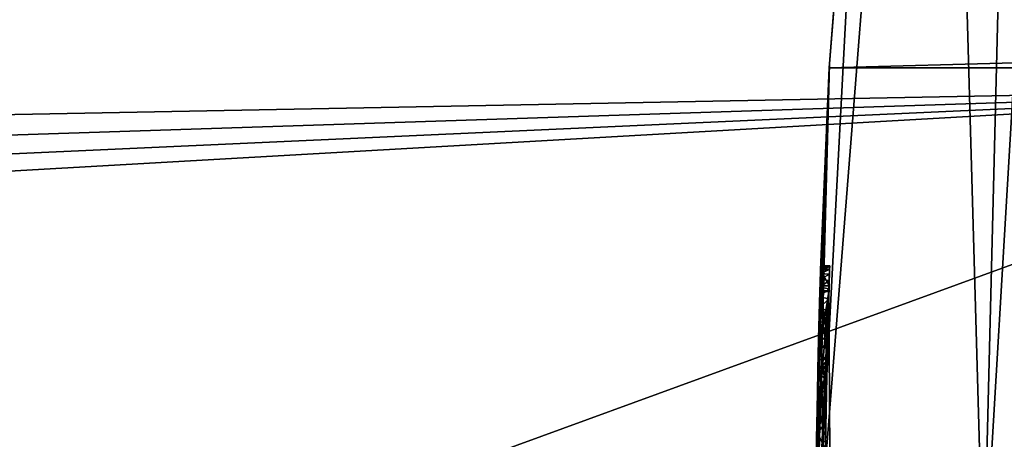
# Model space of a CAD drawing. Header units: millimetres. Extents: x -108 to 102, y -42 to 80.
# Tile 247 of 256: x 30.473 to 32.672, y 34.836 to 35.774. Entities that reach past the tile are written whole.
import ezdxf

# ---------------------------------------------------------------- set-up
doc = ezdxf.new("R2010")
doc.units = ezdxf.units.MM
doc.header["$LTSCALE"] = 81.481481
for name, color, linetype in [('170', 7, 'CONTINUOUS'), ('171', 7, 'CONTINUOUS'), ('172', 7, 'CONTINUOUS'), ('173', 7, 'CONTINUOUS'), ('178', 7, 'CONTINUOUS'), ('179', 7, 'CONTINUOUS'), ('180', 7, 'CONTINUOUS'), ('181', 7, 'CONTINUOUS'), ('20', 7, 'CONTINUOUS'), ('216', 7, 'CONTINUOUS'), ('217', 7, 'CONTINUOUS'), ('218', 7, 'CONTINUOUS'), ('220', 7, 'CONTINUOUS'), ('2783', 7, 'CONTINUOUS'), ('2784', 7, 'CONTINUOUS'), ('48', 7, 'CONTINUOUS'), ('5', 7, 'CONTINUOUS'), ('9', 7, 'CONTINUOUS')]:
    doc.layers.add(name, color=color, linetype=linetype)

msp = doc.modelspace()

# ---------------------------------------------------------------- linework, layer by layer
at = {"layer": '170', "color": 7, "linetype": 'CONTINUOUS', "true_color": 0x96918c}
for points in [[(32.2553, 34.9855, 106.5079), (32.2556, 34.9991, 106.6429), (32.2756, 34.9984, 106.6179), (32.2553, 34.9855, 106.5079)], [(32.2553, 34.9855, 106.5079), (32.2756, 34.9984, 106.6179), (32.2752, 34.9811, 106.4899), (32.2553, 34.9855, 106.5079)], [(32.2556, 34.9991, 106.6429), (32.2555, 34.9927, 106.7767), (32.2755, 34.9953, 106.7463), (32.2556, 34.9991, 106.6429)], [(32.2556, 34.9991, 106.6429), (32.2755, 34.9953, 106.7463), (32.2756, 34.9984, 106.6179), (32.2556, 34.9991, 106.6429)], [(32.2542, 34.9338, 106.3818), (32.2553, 34.9855, 106.5079), (32.2752, 34.9811, 106.4899), (32.2542, 34.9338, 106.3818)], [(32.2542, 34.9338, 106.3818), (32.2752, 34.9811, 106.4899), (32.2741, 34.9272, 106.3714), (32.2542, 34.9338, 106.3818)], [(32.255, 34.9727, 106.9069), (32.2544, 34.943, 107.035), (32.2751, 34.9776, 106.8818), (32.255, 34.9727, 106.9069)], [(32.2544, 34.943, 107.035), (32.2744, 34.943, 107.035), (32.2751, 34.9776, 106.8818), (32.2544, 34.943, 107.035)], [(32.2555, 34.9927, 106.7767), (32.255, 34.9727, 106.9069), (32.2751, 34.9776, 106.8818), (32.2555, 34.9927, 106.7767)], [(32.2555, 34.9927, 106.7767), (32.2751, 34.9776, 106.8818), (32.2755, 34.9953, 106.7463), (32.2555, 34.9927, 106.7767)], [(32.2526, 34.8378, 106.2927), (32.2542, 34.9338, 106.3818), (32.2741, 34.9272, 106.3714), (32.2526, 34.8378, 106.2927)], [(32.2526, 34.8378, 106.2927), (32.2741, 34.9272, 106.3714), (32.2724, 34.8294, 106.2881), (32.2526, 34.8378, 106.2927)], [(32.251, 34.7142, 106.2553), (32.2526, 34.8378, 106.2927), (32.2724, 34.8294, 106.2881), (32.251, 34.7142, 106.2553)]]:
    msp.add_3dface(points, dxfattribs=at)
at = {"layer": '171', "color": 7, "linetype": 'CONTINUOUS', "true_color": 0x96918c}
for points in [[(32.2571, 35.061, 107.035), (32.2604, 35.179, 107.035), (32.2771, 35.061, 107.035), (32.2571, 35.061, 107.035)], [(32.2604, 35.179, 107.035), (32.2804, 35.179, 107.035), (32.2771, 35.061, 107.035), (32.2604, 35.179, 107.035)], [(32.2544, 34.943, 107.035), (32.2571, 35.061, 107.035), (32.2744, 34.943, 107.035), (32.2544, 34.943, 107.035)], [(32.2571, 35.061, 107.035), (32.2771, 35.061, 107.035), (32.2744, 34.943, 107.035), (32.2571, 35.061, 107.035)]]:
    msp.add_3dface(points, dxfattribs=at)
at = {"layer": '172', "color": 7, "linetype": 'CONTINUOUS', "true_color": 0x96918c}
for points in [[(32.2615, 35.215, 106.8187), (32.2618, 35.224, 106.591), (32.2815, 35.2147, 106.8203), (32.2615, 35.215, 106.8187)], [(32.2618, 35.224, 106.591), (32.2818, 35.224, 106.591), (32.2815, 35.2147, 106.8203), (32.2618, 35.224, 106.591)], [(32.2604, 35.179, 107.035), (32.2615, 35.215, 106.8187), (32.2804, 35.179, 107.035), (32.2604, 35.179, 107.035)], [(32.2615, 35.215, 106.8187), (32.2815, 35.2147, 106.8203), (32.2804, 35.179, 107.035), (32.2615, 35.215, 106.8187)]]:
    msp.add_3dface(points, dxfattribs=at)
at = {"layer": '173', "color": 7, "linetype": 'CONTINUOUS', "true_color": 0x96918c}
for points in [[(32.2615, 35.2162, 106.4817), (32.2612, 35.2066, 106.4283), (32.2815, 35.2155, 106.4777), (32.2615, 35.2162, 106.4817)], [(32.2617, 35.222, 106.536), (32.2615, 35.2162, 106.4817), (32.2817, 35.2218, 106.5339), (32.2617, 35.222, 106.536)], [(32.2615, 35.2162, 106.4817), (32.2815, 35.2155, 106.4777), (32.2817, 35.2218, 106.5339), (32.2615, 35.2162, 106.4817)], [(32.2618, 35.224, 106.591), (32.2617, 35.222, 106.536), (32.2818, 35.224, 106.591), (32.2618, 35.224, 106.591)], [(32.2617, 35.222, 106.536), (32.2817, 35.2218, 106.5339), (32.2818, 35.224, 106.591), (32.2617, 35.222, 106.536)], [(32.2612, 35.2066, 106.4283), (32.2608, 35.1931, 106.3751), (32.2812, 35.2053, 106.4222), (32.2612, 35.2066, 106.4283)], [(32.2608, 35.1931, 106.3751), (32.2807, 35.191, 106.3677), (32.2812, 35.2053, 106.4222), (32.2608, 35.1931, 106.3751)], [(32.2612, 35.2066, 106.4283), (32.2812, 35.2053, 106.4222), (32.2815, 35.2155, 106.4777), (32.2612, 35.2066, 106.4283)], [(32.2603, 35.1758, 106.3226), (32.2596, 35.1547, 106.2728), (32.2802, 35.1726, 106.3146), (32.2603, 35.1758, 106.3226)], [(32.2596, 35.1547, 106.2728), (32.2795, 35.15, 106.2629), (32.2802, 35.1726, 106.3146), (32.2596, 35.1547, 106.2728)], [(32.2608, 35.1931, 106.3751), (32.2603, 35.1758, 106.3226), (32.2807, 35.191, 106.3677), (32.2608, 35.1931, 106.3751)], [(32.2603, 35.1758, 106.3226), (32.2802, 35.1726, 106.3146), (32.2807, 35.191, 106.3677), (32.2603, 35.1758, 106.3226)], [(32.2596, 35.1547, 106.2728), (32.2589, 35.1298, 106.2257), (32.2795, 35.15, 106.2629), (32.2596, 35.1547, 106.2728)], [(32.2589, 35.1298, 106.2257), (32.2787, 35.1228, 106.2142), (32.2795, 35.15, 106.2629), (32.2589, 35.1298, 106.2257)], [(32.2589, 35.1298, 106.2257), (32.2581, 35.101, 106.1811), (32.2787, 35.1228, 106.2142), (32.2589, 35.1298, 106.2257)], [(32.2581, 35.101, 106.1811), (32.2779, 35.091, 106.1682), (32.2787, 35.1228, 106.2142), (32.2581, 35.101, 106.1811)], [(32.2581, 35.101, 106.1811), (32.2572, 35.0679, 106.1408), (32.2779, 35.091, 106.1682), (32.2581, 35.101, 106.1811)], [(32.2572, 35.0679, 106.1408), (32.2769, 35.0545, 106.1268), (32.2779, 35.091, 106.1682), (32.2572, 35.0679, 106.1408)], [(32.2572, 35.0679, 106.1408), (32.2563, 35.0302, 106.1052), (32.2769, 35.0545, 106.1268), (32.2572, 35.0679, 106.1408)], [(32.2563, 35.0302, 106.1052), (32.2759, 35.0126, 106.0908), (32.2769, 35.0545, 106.1268), (32.2563, 35.0302, 106.1052)], [(32.2563, 35.0302, 106.1052), (32.2554, 34.9882, 106.0738), (32.2759, 35.0126, 106.0908), (32.2563, 35.0302, 106.1052)], [(32.2554, 34.9882, 106.0738), (32.2749, 34.9665, 106.0602), (32.2759, 35.0126, 106.0908), (32.2554, 34.9882, 106.0738)], [(32.2554, 34.9882, 106.0738), (32.2544, 34.9422, 106.0473), (32.2749, 34.9665, 106.0602), (32.2554, 34.9882, 106.0738)], [(32.2544, 34.9422, 106.0473), (32.2739, 34.9172, 106.0359), (32.2749, 34.9665, 106.0602), (32.2544, 34.9422, 106.0473)], [(32.2544, 34.9422, 106.0473), (32.2536, 34.8995, 106.0287), (32.2739, 34.9172, 106.0359), (32.2544, 34.9422, 106.0473)], [(32.2536, 34.8995, 106.0287), (32.273, 34.8649, 106.0172), (32.2739, 34.9172, 106.0359), (32.2536, 34.8995, 106.0287)], [(32.2536, 34.8995, 106.0287), (32.2528, 34.8539, 106.0138), (32.273, 34.8649, 106.0172), (32.2536, 34.8995, 106.0287)], [(32.2528, 34.8539, 106.0138), (32.2722, 34.812, 106.003), (32.273, 34.8649, 106.0172), (32.2528, 34.8539, 106.0138)], [(32.2528, 34.8539, 106.0138), (32.2521, 34.8059, 106.002), (32.2722, 34.812, 106.003), (32.2528, 34.8539, 106.0138)]]:
    msp.add_3dface(points, dxfattribs=at)
at = {"layer": '178', "color": 7, "linetype": 'CONTINUOUS', "true_color": 0x96918c}
for points in [[(32.26, 35.166, 107.628), (32.26, 35.166, 107.324), (32.28, 35.166, 107.628), (32.26, 35.166, 107.628)], [(32.28, 35.166, 107.628), (32.26, 35.166, 107.324), (32.28, 35.166, 107.324), (32.28, 35.166, 107.628)]]:
    msp.add_3dface(points, dxfattribs=at)
at = {"layer": '179', "color": 7, "linetype": 'CONTINUOUS', "true_color": 0x96918c}
for points in [[(32.26, 35.166, 107.324), (32.2559, 35.014, 107.324), (32.28, 35.166, 107.324), (32.26, 35.166, 107.324)], [(32.2559, 35.014, 107.324), (32.2759, 35.014, 107.324), (32.28, 35.166, 107.324), (32.2559, 35.014, 107.324)], [(32.2559, 35.014, 107.324), (32.2529, 34.862, 107.324), (32.2759, 35.014, 107.324), (32.2559, 35.014, 107.324)], [(32.2529, 34.862, 107.324), (32.2729, 34.862, 107.324), (32.2759, 35.014, 107.324), (32.2529, 34.862, 107.324)]]:
    msp.add_3dface(points, dxfattribs=at)
at = {"layer": '180', "color": 7, "linetype": 'CONTINUOUS', "true_color": 0x96918c}
for points in [[(32.2529, 34.862, 107.324), (32.2529, 34.862, 107.628), (32.2729, 34.862, 107.324), (32.2529, 34.862, 107.324)], [(32.2529, 34.862, 107.628), (32.2729, 34.862, 107.628), (32.2729, 34.862, 107.324), (32.2529, 34.862, 107.628)]]:
    msp.add_3dface(points, dxfattribs=at)
at = {"layer": '181', "color": 7, "linetype": 'CONTINUOUS', "true_color": 0x96918c}
for points in [[(32.2559, 35.014, 107.628), (32.26, 35.166, 107.628), (32.2759, 35.014, 107.628), (32.2559, 35.014, 107.628)], [(32.26, 35.166, 107.628), (32.28, 35.166, 107.628), (32.2759, 35.014, 107.628), (32.26, 35.166, 107.628)], [(32.2529, 34.862, 107.628), (32.2559, 35.014, 107.628), (32.2729, 34.862, 107.628), (32.2529, 34.862, 107.628)], [(32.2559, 35.014, 107.628), (32.2759, 35.014, 107.628), (32.2729, 34.862, 107.628), (32.2559, 35.014, 107.628)]]:
    msp.add_3dface(points, dxfattribs=at)
at = {"layer": '20', "color": 7, "linetype": 'CONTINUOUS', "true_color": 0x96918c}
for points in [[(32.6251, 34.5, 98.05), (32.5264, 37.9964, 99.3226), (32.7407, 39.1457, 99.7409), (32.6251, 34.5, 98.05)], [(32.6251, 34.5, 98.05), (32.7407, 39.1457, 99.7409), (32.6943, 35.6702, 98.4759), (32.6251, 34.5, 98.05)], [(32.6251, 34.5, 98.05), (32.25, 34.5, 98.05), (32.5264, 37.9964, 99.3226), (32.6251, 34.5, 98.05)], [(32.25, 34.5, 98.05), (32.3737, 36.8405, 98.9019), (32.5264, 37.9964, 99.3226), (32.25, 34.5, 98.05)], [(32.25, 34.5, 98.05), (32.2816, 35.6752, 98.4777), (32.3737, 36.8405, 98.9019), (32.25, 34.5, 98.05)]]:
    msp.add_3dface(points, dxfattribs=at)
at = {"layer": '216', "color": 7, "linetype": 'CONTINUOUS', "true_color": 0x96918c}
for points in [[(32.2525, 34.834, 113.7869), (32.26, 35.168, 113.787), (32.2892, 33.5755, 113.7867), (32.2525, 34.834, 113.7869)], [(32.26, 35.168, 113.787), (32.28, 35.168, 113.787), (32.2892, 33.5755, 113.7867), (32.26, 35.168, 113.787)]]:
    msp.add_3dface(points, dxfattribs=at)
at = {"layer": '217', "color": 7, "linetype": 'CONTINUOUS', "true_color": 0x96918c}
for points in [[(32.26, 35.168, 113.787), (32.26, 35.168, 113.525), (32.28, 35.168, 113.787), (32.26, 35.168, 113.787)], [(32.26, 35.168, 113.525), (32.28, 35.168, 113.525), (32.28, 35.168, 113.787), (32.26, 35.168, 113.525)]]:
    msp.add_3dface(points, dxfattribs=at)
at = {"layer": '218', "color": 7, "linetype": 'CONTINUOUS', "true_color": 0x96918c}
for points in [[(32.2525, 34.834, 113.5249), (32.25, 34.5, 113.5249), (32.28, 35.168, 113.525), (32.2525, 34.834, 113.5249)], [(32.25, 34.5, 113.5249), (32.2892, 33.5755, 113.5247), (32.28, 35.168, 113.525), (32.25, 34.5, 113.5249)], [(32.26, 35.168, 113.525), (32.2525, 34.834, 113.5249), (32.28, 35.168, 113.525), (32.26, 35.168, 113.525)]]:
    msp.add_3dface(points, dxfattribs=at)
at = {"layer": '220', "color": 7, "linetype": 'CONTINUOUS', "true_color": 0x5f5c59}
for points in [[(32.2817, 35.2218, 106.5339), (32.2815, 35.2155, 106.4777), (32.2818, 35.224, 106.591), (32.2817, 35.2218, 106.5339)], [(32.2818, 35.224, 106.591), (32.2815, 35.2155, 106.4777), (32.2815, 35.2147, 106.8203), (32.2818, 35.224, 106.591)], [(32.2815, 35.2147, 106.8203), (32.2807, 35.191, 106.3677), (32.2804, 35.179, 107.035), (32.2815, 35.2147, 106.8203)], [(32.2812, 35.2053, 106.4222), (32.2807, 35.191, 106.3677), (32.2815, 35.2147, 106.8203), (32.2812, 35.2053, 106.4222)], [(32.2815, 35.2155, 106.4777), (32.2812, 35.2053, 106.4222), (32.2815, 35.2147, 106.8203), (32.2815, 35.2155, 106.4777)], [(32.2804, 35.179, 107.035), (32.2779, 35.091, 106.1682), (32.2771, 35.061, 107.035), (32.2804, 35.179, 107.035)], [(32.2787, 35.1228, 106.2142), (32.2779, 35.091, 106.1682), (32.2804, 35.179, 107.035), (32.2787, 35.1228, 106.2142)], [(32.2795, 35.15, 106.2629), (32.2787, 35.1228, 106.2142), (32.2804, 35.179, 107.035), (32.2795, 35.15, 106.2629)], [(32.2802, 35.1726, 106.3146), (32.2795, 35.15, 106.2629), (32.2804, 35.179, 107.035), (32.2802, 35.1726, 106.3146)], [(32.2807, 35.191, 106.3677), (32.2802, 35.1726, 106.3146), (32.2804, 35.179, 107.035), (32.2807, 35.191, 106.3677)], [(32.2759, 35.014, 107.628), (32.28, 35.166, 107.628), (32.2759, 35.014, 107.324), (32.2759, 35.014, 107.628)], [(32.2759, 35.014, 107.324), (32.28, 35.166, 107.628), (32.28, 35.166, 107.324), (32.2759, 35.014, 107.324)], [(32.28, 35.168, 113.525), (32.2892, 33.5755, 113.5247), (32.28, 35.168, 113.787), (32.28, 35.168, 113.525)], [(32.28, 35.168, 113.787), (32.2892, 33.5755, 113.5247), (32.2892, 33.5755, 113.7867), (32.28, 35.168, 113.787)], [(32.2779, 35.091, 106.1682), (32.2769, 35.0545, 106.1268), (32.2771, 35.061, 107.035), (32.2779, 35.091, 106.1682)], [(32.2744, 34.943, 107.035), (32.2771, 35.061, 107.035), (32.2751, 34.9776, 106.8818), (32.2744, 34.943, 107.035)], [(32.2751, 34.9776, 106.8818), (32.2771, 35.061, 107.035), (32.2755, 34.9953, 106.7463), (32.2751, 34.9776, 106.8818)], [(32.2755, 34.9953, 106.7463), (32.2771, 35.061, 107.035), (32.2756, 34.9984, 106.6179), (32.2755, 34.9953, 106.7463)], [(32.2771, 35.061, 107.035), (32.2759, 35.0126, 106.0908), (32.2756, 34.9984, 106.6179), (32.2771, 35.061, 107.035)], [(32.2769, 35.0545, 106.1268), (32.2759, 35.0126, 106.0908), (32.2771, 35.061, 107.035), (32.2769, 35.0545, 106.1268)], [(32.2729, 34.862, 107.628), (32.2759, 35.014, 107.628), (32.2729, 34.862, 107.324), (32.2729, 34.862, 107.628)], [(32.2729, 34.862, 107.324), (32.2759, 35.014, 107.628), (32.2759, 35.014, 107.324), (32.2729, 34.862, 107.324)], [(32.2759, 35.0126, 106.0908), (32.2749, 34.9665, 106.0602), (32.2756, 34.9984, 106.6179), (32.2759, 35.0126, 106.0908)], [(32.2756, 34.9984, 106.6179), (32.2749, 34.9665, 106.0602), (32.2752, 34.9811, 106.4899), (32.2756, 34.9984, 106.6179)], [(32.2752, 34.9811, 106.4899), (32.2749, 34.9665, 106.0602), (32.2741, 34.9272, 106.3714), (32.2752, 34.9811, 106.4899)], [(32.2749, 34.9665, 106.0602), (32.2739, 34.9172, 106.0359), (32.2741, 34.9272, 106.3714), (32.2749, 34.9665, 106.0602)], [(32.2741, 34.9272, 106.3714), (32.273, 34.8649, 106.0172), (32.2724, 34.8294, 106.2881), (32.2741, 34.9272, 106.3714)], [(32.2739, 34.9172, 106.0359), (32.273, 34.8649, 106.0172), (32.2741, 34.9272, 106.3714), (32.2739, 34.9172, 106.0359)], [(32.273, 34.8649, 106.0172), (32.2722, 34.812, 106.003), (32.2724, 34.8294, 106.2881), (32.273, 34.8649, 106.0172)]]:
    msp.add_3dface(points, dxfattribs=at)
at = {"layer": '2783', "color": 7, "linetype": 'CONTINUOUS', "true_color": 0x96918c}
for points in [[(-59.9131, 38.7171, 82.05), (33.7808, 33.3745, 82.05), (-92.5, 79.5, 82.05), (-59.9131, 38.7171, 82.05)], [(33.7808, 35.6255, 82.05), (34.0236, 37.8557, 82.05), (-92.5, 79.5, 82.05), (33.7808, 35.6255, 82.05)], [(33.7808, 33.3745, 82.05), (33.7808, 35.6255, 82.05), (-92.5, 79.5, 82.05), (33.7808, 33.3745, 82.05)], [(-59.9131, 38.7171, 82.05), (-59.234, 37.6193, 82.05), (33.7808, 33.3745, 82.05), (-59.9131, 38.7171, 82.05)], [(-59.234, 37.6193, 82.05), (-58.768, 36.4166, 82.05), (33.7808, 33.3745, 82.05), (-59.234, 37.6193, 82.05)], [(-58.768, 36.4166, 82.05), (-58.5301, 35.1472, 82.05), (33.7808, 33.3745, 82.05), (-58.768, 36.4166, 82.05)], [(-58.5301, 35.1472, 82.05), (-58.5301, 33.8528, 82.05), (87.5, -10.5, 82.05), (-58.5301, 35.1472, 82.05)], [(33.7808, 33.3745, 82.05), (-58.5301, 35.1472, 82.05), (34.0236, 31.1443, 82.05), (33.7808, 33.3745, 82.05)], [(34.0236, 31.1443, 82.05), (-58.5301, 35.1472, 82.05), (34.5065, 28.9481, 82.05), (34.0236, 31.1443, 82.05)], [(34.5065, 28.9481, 82.05), (-58.5301, 35.1472, 82.05), (35.2245, 26.8193, 82.05), (34.5065, 28.9481, 82.05)], [(35.2245, 26.8193, 82.05), (-58.5301, 35.1472, 82.05), (36.1664, 24.7822, 82.05), (35.2245, 26.8193, 82.05)], [(36.1664, 24.7822, 82.05), (-58.5301, 35.1472, 82.05), (37.3269, 22.8539, 82.05), (36.1664, 24.7822, 82.05)], [(37.3269, 22.8539, 82.05), (-58.5301, 35.1472, 82.05), (38.6843, 21.0684, 82.05), (37.3269, 22.8539, 82.05)], [(38.6843, 21.0684, 82.05), (-58.5301, 35.1472, 82.05), (40.2315, 19.4345, 82.05), (38.6843, 21.0684, 82.05)], [(40.2315, 19.4345, 82.05), (-58.5301, 35.1472, 82.05), (41.9428, 17.9816, 82.05), (40.2315, 19.4345, 82.05)], [(41.9428, 17.9816, 82.05), (-58.5301, 35.1472, 82.05), (43.8012, 16.7209, 82.05), (41.9428, 17.9816, 82.05)], [(43.8012, 16.7209, 82.05), (-58.5301, 35.1472, 82.05), (87.5, -10.5, 82.05), (43.8012, 16.7209, 82.05)]]:
    msp.add_3dface(points, dxfattribs=at)
at = {"layer": '2784', "color": 7, "linetype": 'CONTINUOUS', "true_color": 0x96918c}
for points in [[(-58.5301, 35.1472, 80.05), (-58.768, 36.4166, 80.05), (87.5, 79.5, 80.05), (-58.5301, 35.1472, 80.05)], [(-58.5301, 33.8528, 80.05), (-58.5301, 35.1472, 80.05), (87.5, 79.5, 80.05), (-58.5301, 33.8528, 80.05)], [(43.8012, 52.2791, 80.05), (-58.5301, 33.8528, 80.05), (87.5, 79.5, 80.05), (43.8012, 52.2791, 80.05)], [(41.9428, 51.0184, 80.05), (-58.5301, 33.8528, 80.05), (43.8012, 52.2791, 80.05), (41.9428, 51.0184, 80.05)], [(40.2315, 49.5655, 80.05), (-58.5301, 33.8528, 80.05), (41.9428, 51.0184, 80.05), (40.2315, 49.5655, 80.05)], [(38.6843, 47.9316, 80.05), (-58.5301, 33.8528, 80.05), (40.2315, 49.5655, 80.05), (38.6843, 47.9316, 80.05)], [(37.3269, 46.1461, 80.05), (-58.5301, 33.8528, 80.05), (38.6843, 47.9316, 80.05), (37.3269, 46.1461, 80.05)], [(36.1664, 44.2178, 80.05), (-58.5301, 33.8528, 80.05), (37.3269, 46.1461, 80.05), (36.1664, 44.2178, 80.05)], [(35.2245, 42.1807, 80.05), (-58.5301, 33.8528, 80.05), (36.1664, 44.2178, 80.05), (35.2245, 42.1807, 80.05)], [(34.5065, 40.0519, 80.05), (-58.5301, 33.8528, 80.05), (35.2245, 42.1807, 80.05), (34.5065, 40.0519, 80.05)], [(34.0236, 37.8557, 80.05), (-58.5301, 33.8528, 80.05), (34.5065, 40.0519, 80.05), (34.0236, 37.8557, 80.05)], [(33.7808, 35.6255, 80.05), (-58.5301, 33.8528, 80.05), (34.0236, 37.8557, 80.05), (33.7808, 35.6255, 80.05)], [(-59.9131, 30.2829, 80.05), (33.7808, 35.6255, 80.05), (-92.5, -10.5, 80.05), (-59.9131, 30.2829, 80.05)], [(33.7808, 35.6255, 80.05), (33.7808, 33.3745, 80.05), (-92.5, -10.5, 80.05), (33.7808, 35.6255, 80.05)], [(-59.9131, 30.2829, 80.05), (-59.234, 31.3807, 80.05), (33.7808, 35.6255, 80.05), (-59.9131, 30.2829, 80.05)], [(-59.234, 31.3807, 80.05), (-58.768, 32.5834, 80.05), (33.7808, 35.6255, 80.05), (-59.234, 31.3807, 80.05)], [(-58.768, 32.5834, 80.05), (-58.5301, 33.8528, 80.05), (33.7808, 35.6255, 80.05), (-58.768, 32.5834, 80.05)]]:
    msp.add_3dface(points, dxfattribs=at)
at = {"layer": '48', "color": 7, "linetype": 'CONTINUOUS', "true_color": 0x96918c}
msp.add_3dface([(33.5, 34.5, 108.05), (32.6251, 34.5, 98.05), (32.6943, 35.6702, 98.4759), (33.5, 34.5, 108.05)], dxfattribs=at)
at = {"layer": '5', "color": 7, "linetype": 'CONTINUOUS', "true_color": 0x96918c}
for points in [[(32.372, 36.8263, 127.05), (32.2807, 35.6667, 127.05), (76.628, 36.8263, 127.05), (32.372, 36.8263, 127.05)], [(76.628, 36.8263, 127.05), (32.2807, 35.6667, 127.05), (76.7193, 35.6667, 127.05), (76.628, 36.8263, 127.05)], [(32.2807, 35.6667, 127.05), (32.25, 34.5, 127.05), (76.7193, 35.6667, 127.05), (32.2807, 35.6667, 127.05)], [(76.7193, 35.6667, 127.05), (32.25, 34.5, 127.05), (76.75, 34.5, 127.05), (76.7193, 35.6667, 127.05)]]:
    msp.add_3dface(points, dxfattribs=at)
at = {"layer": '9', "color": 7, "linetype": 'CONTINUOUS', "true_color": 0x96918c}
for points in [[(32.2807, 35.6667, 127.05), (32.372, 36.8263, 127.05), (32.2816, 35.6752, 98.4777), (32.2807, 35.6667, 127.05)], [(32.2816, 35.6752, 98.4777), (32.372, 36.8263, 127.05), (32.3737, 36.8405, 98.9019), (32.2816, 35.6752, 98.4777)], [(32.25, 34.5, 98.05), (32.2617, 35.222, 106.536), (32.2816, 35.6752, 98.4777), (32.25, 34.5, 98.05)], [(32.25, 34.5, 127.05), (32.2807, 35.6667, 127.05), (32.25, 34.5, 125.55), (32.25, 34.5, 127.05)], [(32.2807, 35.6667, 127.05), (32.25, 34.5, 121.0155), (32.25, 34.5, 121.965), (32.2807, 35.6667, 127.05)], [(32.25, 34.5, 121.0155), (32.2807, 35.6667, 127.05), (32.25, 34.5008, 120.9823), (32.25, 34.5, 121.0155)], [(32.2807, 35.6667, 127.05), (32.25, 34.5, 121.965), (32.25, 34.5, 122.086), (32.2807, 35.6667, 127.05)], [(32.2807, 35.6667, 127.05), (32.25, 34.5, 122.086), (32.25, 34.5, 122.501), (32.2807, 35.6667, 127.05)], [(32.2807, 35.6667, 127.05), (32.25, 34.5, 122.501), (32.25, 34.5, 123.103), (32.2807, 35.6667, 127.05)], [(32.2807, 35.6667, 127.05), (32.25, 34.5, 123.103), (32.25, 34.5, 123.181), (32.2807, 35.6667, 127.05)], [(32.2807, 35.6667, 127.05), (32.25, 34.5, 123.181), (32.25, 34.5, 123.783), (32.2807, 35.6667, 127.05)], [(32.2807, 35.6667, 127.05), (32.25, 34.5, 123.783), (32.25, 34.5, 123.948), (32.2807, 35.6667, 127.05)], [(32.2807, 35.6667, 127.05), (32.25, 34.5, 123.948), (32.25, 34.5, 124.056), (32.2807, 35.6667, 127.05)], [(32.2807, 35.6667, 127.05), (32.25, 34.5, 124.056), (32.25, 34.5, 124.319), (32.2807, 35.6667, 127.05)], [(32.2807, 35.6667, 127.05), (32.25, 34.5, 124.319), (32.25, 34.5, 124.465), (32.2807, 35.6667, 127.05)], [(32.2807, 35.6667, 127.05), (32.25, 34.5, 125.178), (32.25, 34.5, 125.442), (32.2807, 35.6667, 127.05)], [(32.25, 34.5, 125.178), (32.2807, 35.6667, 127.05), (32.25, 34.5, 125.07), (32.25, 34.5, 125.178)], [(32.2807, 35.6667, 127.05), (32.25, 34.5, 125.442), (32.25, 34.5, 125.55), (32.2807, 35.6667, 127.05)], [(32.25, 34.5, 125.07), (32.2807, 35.6667, 127.05), (32.25, 34.5, 124.465), (32.25, 34.5, 125.07)], [(32.25, 34.5008, 120.9823), (32.2807, 35.6667, 127.05), (32.25, 34.501, 120.949), (32.25, 34.5008, 120.9823)], [(32.25, 34.501, 120.949), (32.2807, 35.6667, 127.05), (32.25, 34.515, 118.7947), (32.25, 34.501, 120.949)], [(32.25, 34.515, 118.7947), (32.2807, 35.6667, 127.05), (32.25, 34.521, 118.718), (32.25, 34.515, 118.7947)], [(32.25, 34.521, 118.718), (32.2807, 35.6667, 127.05), (32.2525, 34.834, 113.7869), (32.25, 34.521, 118.718)], [(32.2525, 34.834, 113.7869), (32.2807, 35.6667, 127.05), (32.26, 35.168, 113.787), (32.2525, 34.834, 113.7869)], [(32.2807, 35.6667, 127.05), (32.2604, 35.179, 107.035), (32.26, 35.168, 113.525), (32.2807, 35.6667, 127.05)], [(32.26, 35.168, 113.787), (32.2807, 35.6667, 127.05), (32.26, 35.168, 113.525), (32.26, 35.168, 113.787)], [(32.2604, 35.179, 107.035), (32.2807, 35.6667, 127.05), (32.2615, 35.215, 106.8187), (32.2604, 35.179, 107.035)], [(32.2615, 35.215, 106.8187), (32.2807, 35.6667, 127.05), (32.2618, 35.224, 106.591), (32.2615, 35.215, 106.8187)], [(32.2617, 35.222, 106.536), (32.2618, 35.224, 106.591), (32.2816, 35.6752, 98.4777), (32.2617, 35.222, 106.536)], [(32.2618, 35.224, 106.591), (32.2807, 35.6667, 127.05), (32.2816, 35.6752, 98.4777), (32.2618, 35.224, 106.591)], [(32.2617, 35.222, 106.536), (32.25, 34.5, 98.05), (32.2615, 35.2162, 106.4817), (32.2617, 35.222, 106.536)], [(32.2615, 35.2162, 106.4817), (32.25, 34.5, 98.05), (32.2612, 35.2066, 106.4283), (32.2615, 35.2162, 106.4817)], [(32.2612, 35.2066, 106.4283), (32.25, 34.5, 98.05), (32.2608, 35.1931, 106.3751), (32.2612, 35.2066, 106.4283)], [(32.2608, 35.1931, 106.3751), (32.25, 34.5, 98.05), (32.2603, 35.1758, 106.3226), (32.2608, 35.1931, 106.3751)], [(32.2603, 35.1758, 106.3226), (32.25, 34.5, 98.05), (32.2596, 35.1547, 106.2728), (32.2603, 35.1758, 106.3226)], [(32.2604, 35.179, 107.035), (32.2571, 35.061, 107.035), (32.26, 35.166, 107.324), (32.2604, 35.179, 107.035)], [(32.26, 35.166, 107.324), (32.26, 35.166, 107.628), (32.2604, 35.179, 107.035), (32.26, 35.166, 107.324)], [(32.26, 35.168, 113.525), (32.2604, 35.179, 107.035), (32.26, 35.166, 107.628), (32.26, 35.168, 113.525)], [(32.2596, 35.1547, 106.2728), (32.25, 34.5, 98.05), (32.2589, 35.1298, 106.2257), (32.2596, 35.1547, 106.2728)], [(32.2525, 34.834, 113.5249), (32.26, 35.168, 113.525), (32.2529, 34.862, 107.628), (32.2525, 34.834, 113.5249)], [(32.2529, 34.862, 107.628), (32.26, 35.168, 113.525), (32.2559, 35.014, 107.628), (32.2529, 34.862, 107.628)], [(32.2559, 35.014, 107.628), (32.26, 35.168, 113.525), (32.26, 35.166, 107.628), (32.2559, 35.014, 107.628)], [(32.26, 35.166, 107.324), (32.2571, 35.061, 107.035), (32.2559, 35.014, 107.324), (32.26, 35.166, 107.324)], [(32.2589, 35.1298, 106.2257), (32.25, 34.5, 98.05), (32.2581, 35.101, 106.1811), (32.2589, 35.1298, 106.2257)], [(32.2581, 35.101, 106.1811), (32.25, 34.5, 98.05), (32.2572, 35.0679, 106.1408), (32.2581, 35.101, 106.1811)], [(32.2572, 35.0679, 106.1408), (32.25, 34.5, 98.05), (32.2563, 35.0302, 106.1052), (32.2572, 35.0679, 106.1408)], [(32.2571, 35.061, 107.035), (32.2544, 34.943, 107.035), (32.2559, 35.014, 107.324), (32.2571, 35.061, 107.035)], [(32.2563, 35.0302, 106.1052), (32.25, 34.5, 98.05), (32.2554, 34.9882, 106.0738), (32.2563, 35.0302, 106.1052)], [(32.2559, 35.014, 107.324), (32.2544, 34.943, 107.035), (32.2529, 34.862, 107.324), (32.2559, 35.014, 107.324)], [(32.2556, 34.9991, 106.6429), (32.2553, 34.9855, 106.5079), (32.2555, 34.9927, 106.7767), (32.2556, 34.9991, 106.6429)], [(32.2554, 34.9882, 106.0738), (32.25, 34.5, 98.05), (32.2544, 34.9422, 106.0473), (32.2554, 34.9882, 106.0738)], [(32.2553, 34.9855, 106.5079), (32.2542, 34.9338, 106.3818), (32.255, 34.9727, 106.9069), (32.2553, 34.9855, 106.5079)], [(32.2555, 34.9927, 106.7767), (32.2553, 34.9855, 106.5079), (32.255, 34.9727, 106.9069), (32.2555, 34.9927, 106.7767)], [(32.255, 34.9727, 106.9069), (32.2542, 34.9338, 106.3818), (32.2544, 34.943, 107.035), (32.255, 34.9727, 106.9069)], [(32.2544, 34.9422, 106.0473), (32.25, 34.5, 98.05), (32.2536, 34.8995, 106.0287), (32.2544, 34.9422, 106.0473)], [(32.2542, 34.9338, 106.3818), (32.2526, 34.8378, 106.2927), (32.2529, 34.862, 107.324), (32.2542, 34.9338, 106.3818)], [(32.2544, 34.943, 107.035), (32.2542, 34.9338, 106.3818), (32.2529, 34.862, 107.324), (32.2544, 34.943, 107.035)], [(32.2536, 34.8995, 106.0287), (32.25, 34.5, 98.05), (32.2528, 34.8539, 106.0138), (32.2536, 34.8995, 106.0287)], [(32.2528, 34.8539, 106.0138), (32.25, 34.5, 98.05), (32.2521, 34.8059, 106.002), (32.2528, 34.8539, 106.0138)], [(32.2526, 34.8378, 106.2927), (32.2525, 34.834, 113.5249), (32.2529, 34.862, 107.628), (32.2526, 34.8378, 106.2927)], [(32.2529, 34.862, 107.324), (32.2526, 34.8378, 106.2927), (32.2529, 34.862, 107.628), (32.2529, 34.862, 107.324)], [(32.2526, 34.8378, 106.2927), (32.251, 34.7142, 106.2553), (32.2525, 34.834, 113.5249), (32.2526, 34.8378, 106.2927)]]:
    msp.add_3dface(points, dxfattribs=at)

doc.saveas('drawing.dxf')
